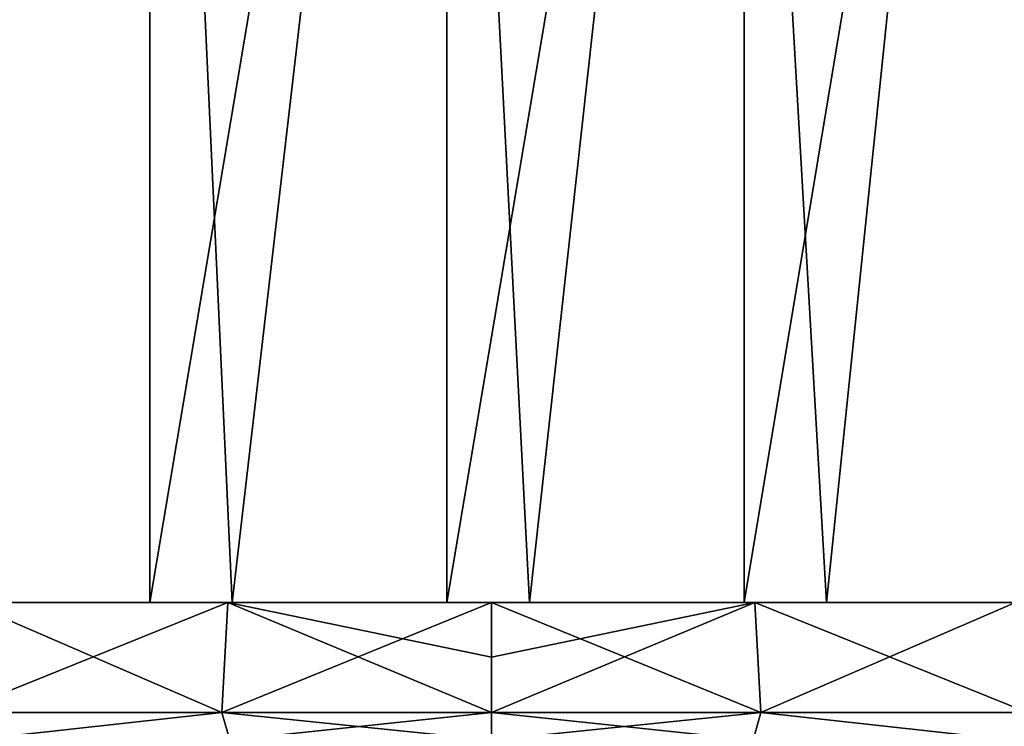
# Model space of a CAD drawing. Header units: metres. Extents: x -23 to 265, y -23 to 70.
# Tile 42 of 64: x -3.6 to 3.92, y 53.6 to 59. Entities that reach past the tile are written whole.
import ezdxf

# ---------------------------------------------------------------- set-up
doc = ezdxf.new("R2010")
doc.units = ezdxf.units.M
doc.layers.add('solid_SWIVIEL_SPOUT_SW0001', color=7, linetype='CONTINUOUS')

msp = doc.modelspace()

# ---------------------------------------------------------------- linework, layer by layer
at = {"layer": 'solid_SWIVIEL_SPOUT_SW0001'}
for points in [[(-2.608937, 68.050003, 27.298904), (-2.608961, 54.549999, 27.298906), (-4.846974, 54.549999, 27.70048)], [(-2.608937, 68.050003, 27.298904), (-4.846974, 54.549999, 27.70048), (-4.846953, 68.050003, 27.700474)], [(-2.602913, 68.050003, 68.980385), (-4.764988, 68.050003, 68.597237), (-4.22983, 54.549999, 68.713913)], [(-2.602913, 68.050003, 68.980385), (-4.22983, 54.549999, 68.713913), (-1.980697, 54.549999, 69.047966)], [(-0.340493, 68.050003, 27.141649), (-0.3405, 54.549999, 27.141651), (-2.608961, 54.549999, 27.298906)], [(-0.340493, 68.050003, 27.141649), (-2.608961, 54.549999, 27.298906), (-2.608937, 68.050003, 27.298904)], [(-0.412725, 68.050003, 69.135689), (-2.602913, 68.050003, 68.980385), (-1.980697, 54.549999, 69.047966)], [(-0.412725, 68.050003, 69.135689), (-1.980697, 54.549999, 69.047966), (0.291385, 54.549999, 69.136894)], [(1.781681, 68.050003, 69.061447), (-0.412725, 68.050003, 69.135689), (0.291385, 54.549999, 69.136894)], [(1.931581, 68.050003, 27.230577), (1.931582, 54.549999, 27.230577), (-0.3405, 54.549999, 27.141651)], [(1.931581, 68.050003, 27.230577), (-0.3405, 54.549999, 27.141651), (-0.340493, 68.050003, 27.141649)], [(1.781681, 68.050003, 69.061447), (0.291385, 54.549999, 69.136894), (2.559846, 54.549999, 68.979637)], [(3.956441, 68.050003, 68.758476), (1.781681, 68.050003, 69.061447), (2.559846, 54.549999, 68.979637)], [(4.180714, 68.050003, 27.564636), (1.931582, 54.549999, 27.230577), (1.931581, 68.050003, 27.230577)], [(4.180714, 68.050003, 27.564636), (4.180715, 54.549999, 27.564636), (1.931582, 54.549999, 27.230577)], [(3.956441, 68.050003, 68.758476), (2.559846, 54.549999, 68.979637), (4.797859, 54.549999, 68.578064)], [(-4.846974, 54.549999, 27.70048), (-2.013408, 54.549999, 29.486557), (-4.003065, 54.549999, 29.812729)], [(-4.846974, 54.549999, 27.70048), (-2.608961, 54.549999, 27.298906), (-2.013408, 54.549999, 29.486557)], [(-1.980697, 54.549999, 69.047966), (-4.22983, 54.549999, 68.713913), (-4.00311, 54.549999, 66.187263)], [(-4.09506, 53.709019, 29.395445), (-4.003065, 54.549999, 29.812729), (-2.013408, 54.549999, 29.486557)], [(-2.059554, 53.709019, 29.061752), (-4.09506, 53.709019, 29.395445), (-2.013408, 54.549999, 29.486557)], [(-4.09506, 53.709019, 66.604553), (-2.059554, 53.709019, 66.938248), (-4.00311, 54.549999, 66.187263)], [(-2.059554, 53.709019, 66.938248), (-2.013374, 54.549999, 66.513443), (-4.00311, 54.549999, 66.187263)], [(-1.980697, 54.549999, 69.047966), (-4.00311, 54.549999, 66.187263), (-2.013374, 54.549999, 66.513443)], [(-2.608961, 54.549999, 27.298906), (0, 54.549999, 29.377398), (-2.013408, 54.549999, 29.486557)], [(-2.608961, 54.549999, 27.298906), (-0.3405, 54.549999, 27.141651), (0, 54.549999, 29.377398)], [(-2.059554, 53.709019, 29.061752), (-2.013408, 54.549999, 29.486557), (0, 54.549999, 29.377398)], [(-0.000171, 53.709045, 28.950106), (-2.059554, 53.709019, 29.061752), (0, 54.549999, 29.377398)], [(-2.059554, 53.709019, 66.938248), (-0.000171, 53.709045, 67.049896), (-2.013374, 54.549999, 66.513443)], [(0.000027, 54.131538, 66.840218), (0, 54.549999, 66.622604), (-2.013374, 54.549999, 66.513443)], [(0.291385, 54.549999, 69.136894), (-2.013374, 54.549999, 66.513443), (0, 54.549999, 66.622604)], [(-0.000171, 53.709045, 67.049896), (0.000027, 54.131538, 66.840218), (-2.013374, 54.549999, 66.513443)], [(0.291385, 54.549999, 69.136894), (-1.980697, 54.549999, 69.047966), (-2.013374, 54.549999, 66.513443)], [(-0.3405, 54.549999, 27.141651), (2.013374, 54.549999, 29.486555), (0, 54.549999, 29.377398)], [(-0.3405, 54.549999, 27.141651), (1.931582, 54.549999, 27.230577), (2.013374, 54.549999, 29.486555)], [(-0.000027, 54.131538, 29.159784), (-0.000171, 53.709045, 28.950106), (0, 54.549999, 29.377398)], [(-0.000171, 53.709045, 67.049896), (0, 54.549999, 66.622604), (0.000027, 54.131538, 66.840218)], [(2.059554, 53.709019, 66.938248), (0, 54.549999, 66.622604), (-0.000171, 53.709045, 67.049896)], [(2.013374, 54.549999, 29.486555), (-0.000171, 53.709045, 28.950106), (-0.000027, 54.131538, 29.159784)], [(2.013374, 54.549999, 29.486555), (2.059554, 53.709019, 29.061752), (-0.000171, 53.709045, 28.950106)], [(2.013374, 54.549999, 29.486555), (-0.000027, 54.131538, 29.159784), (0, 54.549999, 29.377398)], [(2.013408, 54.549999, 66.513443), (0, 54.549999, 66.622604), (2.059554, 53.709019, 66.938248)], [(2.559846, 54.549999, 68.979637), (0, 54.549999, 66.622604), (2.013408, 54.549999, 66.513443)], [(2.559846, 54.549999, 68.979637), (0.291385, 54.549999, 69.136894), (0, 54.549999, 66.622604)], [(1.931582, 54.549999, 27.230577), (4.00311, 54.549999, 29.812738), (2.013374, 54.549999, 29.486555)], [(1.931582, 54.549999, 27.230577), (4.180715, 54.549999, 27.564636), (4.00311, 54.549999, 29.812738)], [(2.013374, 54.549999, 29.486555), (4.00311, 54.549999, 29.812738), (2.059554, 53.709019, 29.061752)], [(2.013408, 54.549999, 66.513443), (2.059554, 53.709019, 66.938248), (4.09506, 53.709019, 66.604553)], [(4.003065, 54.549999, 66.187271), (2.013408, 54.549999, 66.513443), (4.09506, 53.709019, 66.604553)], [(4.797859, 54.549999, 68.578064), (2.013408, 54.549999, 66.513443), (4.003065, 54.549999, 66.187271)], [(4.797859, 54.549999, 68.578064), (2.559846, 54.549999, 68.979637), (2.013408, 54.549999, 66.513443)], [(4.00311, 54.549999, 29.812738), (4.09506, 53.709019, 29.395445), (2.059554, 53.709019, 29.061752)], [(-3.976239, 53.496647, 66.706734), (-2.059554, 53.709019, 66.938248), (-4.09506, 53.709019, 66.604553)], [(-3.976239, 53.496647, 29.293264), (-4.09506, 53.709019, 29.395445), (-2.059554, 53.709019, 29.061752)], [(-1.999071, 53.496647, 67.01989), (-2.059554, 53.709019, 66.938248), (-3.976239, 53.496647, 66.706734)], [(-3.976239, 53.496647, 29.293264), (-2.059554, 53.709019, 29.061752), (-1.999071, 53.496647, 28.980112)], [(0, 53.496647, 67.124657), (-0.000171, 53.709045, 67.049896), (-2.059554, 53.709019, 66.938248)], [(-1.999071, 53.496647, 28.980112), (-2.059554, 53.709019, 29.061752), (-0.000171, 53.709045, 28.950106)], [(0, 53.496647, 67.124657), (-2.059554, 53.709019, 66.938248), (-1.999071, 53.496647, 67.01989)], [(-1.999071, 53.496647, 28.980112), (-0.000171, 53.709045, 28.950106), (0, 53.496647, 28.875345)], [(1.999071, 53.496647, 67.01989), (-0.000171, 53.709045, 67.049896), (0, 53.496647, 67.124657)], [(2.059554, 53.709019, 66.938248), (-0.000171, 53.709045, 67.049896), (1.999071, 53.496647, 67.01989)], [(2.059554, 53.709019, 29.061752), (0, 53.496647, 28.875345), (-0.000171, 53.709045, 28.950106)], [(2.059554, 53.709019, 29.061752), (1.999071, 53.496647, 28.980112), (0, 53.496647, 28.875345)], [(2.059554, 53.709019, 66.938248), (1.999071, 53.496647, 67.01989), (3.976239, 53.496647, 66.706734)], [(2.059554, 53.709019, 29.061752), (3.976239, 53.496647, 29.293264), (1.999071, 53.496647, 28.980112)], [(4.09506, 53.709019, 66.604553), (2.059554, 53.709019, 66.938248), (3.976239, 53.496647, 66.706734)], [(2.059554, 53.709019, 29.061752), (4.09506, 53.709019, 29.395445), (3.976239, 53.496647, 29.293264)]]:
    msp.add_3dface(points, dxfattribs=at)

doc.saveas('drawing.dxf')
